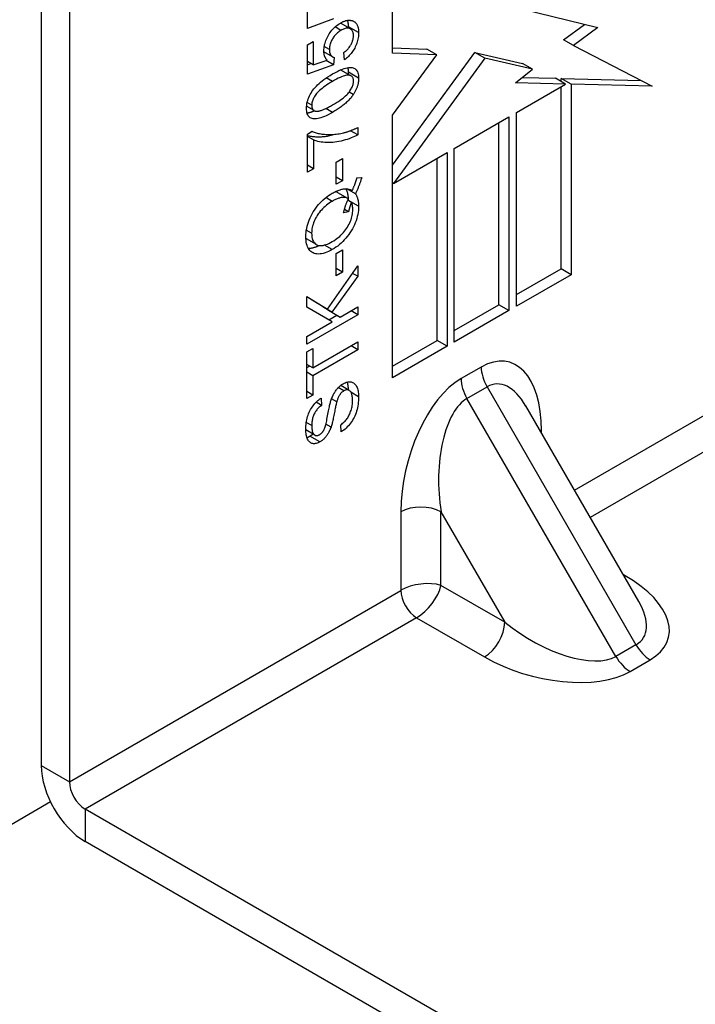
# Model space of a CAD drawing. Header units: inches. Extents: x 94.9 to 112.2, y 33.4 to 57.2.
# Tile 4 of 17: x 96.2 to 97.2, y 40.2 to 41.6. Entities that reach past the tile are written whole.
import ezdxf

# ---------------------------------------------------------------- set-up
doc = ezdxf.new("R2010")
doc.units = ezdxf.units.IN
doc.header["$MEASUREMENT"] = 0
doc.layers.add('Visible Edges(ANSI)', color=7, linetype='Continuous', lineweight=25)
doc.layers.add('Visible Tangent Edges(ANSI)', color=7, linetype='Continuous', lineweight=25)

msp = doc.modelspace()

# ---------------------------------------------------------------- linework, layer by layer
at = {"layer": 'Visible Edges(ANSI)'}
for p, q in [((96.2563, 42.0774), (96.2563, 40.5789)), ((96.2952, 42.0549), (96.2952, 40.5564)), ((96.743, 41.566), (96.743, 41.7481)), ((96.625, 41.6004), (96.625, 41.6409)), ((96.9237, 41.627), (97.0275, 41.6015)), ((96.6614, 41.6134), (96.625, 41.6004)), ((96.6848, 41.5996), (96.6708, 41.6076)), ((96.9801, 41.5847), (97.0089, 41.606)), ((97.0275, 41.6015), (96.994, 41.5767)), ((96.625, 41.5775), (96.6333, 41.5823)), ((96.625, 41.537), (96.625, 41.5775)), ((96.6333, 41.5823), (96.6333, 41.5498)), ((96.994, 41.5767), (96.9801, 41.5847)), ((96.66, 41.5609), (96.6479, 41.5679)), ((96.6482, 41.5651), (96.6485, 41.5675)), ((96.6763, 41.5568), (96.6755, 41.5669)), ((96.743, 41.5735), (96.7906, 41.5718)), ((96.743, 41.4107), (96.8571, 41.5671)), ((96.8046, 41.5637), (96.743, 41.566)), ((96.743, 41.4803), (96.8046, 41.5637)), ((96.8046, 41.5637), (96.7906, 41.5718)), ((96.871, 41.5591), (96.8571, 41.5671)), ((96.8571, 41.5671), (96.9232, 41.5518)), ((96.994, 41.5767), (97.1029, 41.5203)), ((96.6333, 41.5498), (96.625, 41.5546)), ((96.625, 41.55), (96.6299, 41.5518)), ((96.6614, 41.55), (96.625, 41.537)), ((96.6333, 41.5498), (96.6523, 41.5563)), ((96.6614, 41.55), (96.6512, 41.5559)), ((96.6624, 41.56), (96.6614, 41.55)), ((96.871, 41.5591), (96.7445, 41.3856)), ((96.9371, 41.5438), (96.871, 41.5591)), ((96.9371, 41.5438), (96.9232, 41.5518)), ((96.6854, 41.5347), (96.6715, 41.5427)), ((96.9134, 41.5248), (96.9371, 41.5438)), ((96.9827, 41.5231), (96.9134, 41.5248)), ((96.9148, 41.4839), (96.9827, 41.5231)), ((96.9228, 41.5322), (96.9688, 41.5312)), ((96.9827, 41.5231), (96.9688, 41.5312)), ((96.9766, 41.5266), (96.9766, 41.531)), ((96.9905, 41.5229), (96.9766, 41.531)), ((96.9766, 41.531), (97.0874, 41.5283)), ((97.1029, 41.5203), (96.9905, 41.5229)), ((96.9905, 41.5229), (96.9905, 41.259)), ((96.9766, 41.267), (96.9766, 41.5196)), ((96.6343, 41.4864), (96.624, 41.4924)), ((96.9148, 41.2153), (96.9148, 41.4839)), ((96.743, 41.1161), (96.743, 41.4803)), ((96.8286, 41.4341), (96.9042, 41.4778)), ((96.8903, 41.2172), (96.8903, 41.4698)), ((96.9042, 41.4778), (96.9042, 41.2092)), ((96.625, 41.4539), (96.6318, 41.4578)), ((96.6948, 41.4528), (96.6847, 41.4586)), ((96.6948, 41.4631), (96.6948, 41.4528)), ((96.625, 41.4011), (96.625, 41.4539)), ((96.6334, 41.4459), (96.625, 41.4507)), ((96.6334, 41.4459), (96.6334, 41.4059)), ((96.7445, 41.3856), (96.8187, 41.4284)), ((96.8187, 41.4284), (96.8187, 41.1598)), ((96.8286, 41.1655), (96.8286, 41.4341)), ((96.6649, 41.4151), (96.6736, 41.4202)), ((96.6649, 41.3843), (96.6649, 41.4151)), ((96.6736, 41.4202), (96.6736, 41.3893)), ((96.8048, 41.1678), (96.8048, 41.4204)), ((96.6334, 41.4059), (96.625, 41.4107)), ((96.6334, 41.4059), (96.625, 41.4011)), ((96.6736, 41.3893), (96.6649, 41.3943)), ((96.6736, 41.3893), (96.6649, 41.3843)), ((96.6938, 41.3933), (96.7003, 41.3938)), ((96.7445, 41.3856), (96.743, 41.3864)), ((96.6813, 41.3647), (96.6674, 41.3727)), ((96.6916, 41.3713), (96.6799, 41.378)), ((96.6872, 41.3756), (96.6862, 41.3762)), ((96.6861, 41.3592), (96.681, 41.3622)), ((96.6821, 41.3616), (96.6821, 41.3618)), ((96.6821, 41.3462), (96.6753, 41.3449)), ((96.6821, 41.3462), (96.6764, 41.3495)), ((96.6377, 41.3007), (96.6238, 41.3088)), ((96.6649, 41.2884), (96.6736, 41.2935)), ((96.6736, 41.2935), (96.6736, 41.2626)), ((96.6649, 41.2576), (96.6649, 41.2884)), ((96.6528, 41.2111), (96.6948, 41.2711)), ((96.6736, 41.2626), (96.6649, 41.2676)), ((96.6948, 41.2711), (96.6948, 41.2568)), ((96.9148, 41.2314), (96.9766, 41.267)), ((96.9905, 41.259), (96.9766, 41.267)), ((96.6948, 41.2568), (96.6591, 41.2071)), ((96.6736, 41.2626), (96.6649, 41.2576)), ((96.6948, 41.2568), (96.6877, 41.2609)), ((96.9905, 41.259), (96.9148, 41.2153)), ((96.6241, 41.2141), (96.6241, 41.2287)), ((96.6241, 41.2287), (96.6528, 41.2111)), ((96.6389, 41.2191), (96.6241, 41.2282)), ((96.6592, 41.1938), (96.6241, 41.2141)), ((96.6528, 41.2111), (96.6389, 41.2191)), ((96.6452, 41.2152), (96.6453, 41.2154)), ((96.6564, 41.2082), (96.6452, 41.2152)), ((96.6591, 41.2071), (96.6452, 41.2152)), ((96.6703, 41.2002), (96.6948, 41.2144)), ((96.6948, 41.2035), (96.6855, 41.209)), ((96.6948, 41.2144), (96.6948, 41.2035)), ((96.8286, 41.1816), (96.8903, 41.2172)), ((96.9042, 41.2092), (96.8286, 41.1655)), ((96.9042, 41.2092), (96.8903, 41.2172)), ((96.6948, 41.2035), (96.6241, 41.1627)), ((96.6546, 41.1964), (96.6658, 41.2028)), ((96.6703, 41.2002), (96.6564, 41.2082)), ((96.6591, 41.2071), (96.6703, 41.2002)), ((96.6241, 41.1735), (96.6592, 41.1938)), ((96.6241, 41.1627), (96.6241, 41.1735)), ((96.743, 41.1322), (96.8048, 41.1678)), ((96.8187, 41.1598), (96.8048, 41.1678)), ((96.6241, 41.1521), (96.6325, 41.1569)), ((96.6325, 41.1299), (96.6948, 41.1659)), ((96.6325, 41.1569), (96.6325, 41.1299)), ((96.6948, 41.1551), (96.6325, 41.1191)), ((96.6948, 41.1551), (96.6855, 41.1605)), ((96.6948, 41.1659), (96.6948, 41.1551)), ((96.8187, 41.1598), (96.743, 41.1161)), ((96.6241, 41.0874), (96.6241, 41.1521)), ((96.6325, 41.1299), (96.6241, 41.1347)), ((96.6241, 41.1303), (96.6279, 41.1325)), ((96.6325, 41.1191), (96.6241, 41.1239)), ((96.6325, 41.1191), (96.6325, 41.0922)), ((96.683, 41.0987), (96.6712, 41.1055)), ((96.6325, 41.0922), (96.6241, 41.097)), ((96.6325, 41.0922), (96.6241, 41.0874)), ((96.644, 41.0878), (96.6447, 41.0778)), ((96.6657, 41.0827), (96.6585, 41.0868)), ((96.6447, 41.0778), (96.6371, 41.0822)), ((97.0843, 40.806), (96.9278, 41.0771)), ((96.6721, 41.0414), (96.6713, 41.0511)), ((96.6352, 41.0368), (96.6229, 41.0439)), ((96.2691, 40.5283), (95.7933, 40.2536)), ((97.6537, 39.7468), (96.3171, 40.5185)), ((97.6537, 39.7019), (96.3171, 40.4735))]:
    msp.add_line(p, q, dxfattribs=at)
at = {"layer": 'Visible Edges(ANSI)', "flags": 128}
for points in [[(96.6479, 41.5692), (96.6479, 41.571), (96.6481, 41.5728), (96.6483, 41.5746), (96.6486, 41.5764), (96.649, 41.5782), (96.6495, 41.58), (96.6501, 41.5818), (96.6507, 41.5836), (96.6515, 41.5854), (96.6524, 41.5873), (96.6533, 41.5891), (96.6543, 41.5909), (96.6554, 41.5927), (96.6566, 41.5945), (96.6577, 41.5961), (96.659, 41.5977), (96.6603, 41.5992), (96.6616, 41.6007), (96.663, 41.602), (96.6645, 41.6033), (96.666, 41.6046), (96.6675, 41.6057), (96.6691, 41.6068), (96.6708, 41.6078)], [(96.6707, 41.6077), (96.6707, 41.6077), (96.6707, 41.6077), (96.6707, 41.6077), (96.6707, 41.6077), (96.6707, 41.6077), (96.6707, 41.6077), (96.6707, 41.6077), (96.6707, 41.6077), (96.6707, 41.6077), (96.6707, 41.6077), (96.6707, 41.6077), (96.6707, 41.6077), (96.6708, 41.6077), (96.6708, 41.6077), (96.6708, 41.6077), (96.6708, 41.6077), (96.6708, 41.6077), (96.6708, 41.6077), (96.6708, 41.6077), (96.6708, 41.6076), (96.6708, 41.6076), (96.6708, 41.6076), (96.6708, 41.6076), (96.6708, 41.6076)], [(96.6708, 41.6078), (96.6716, 41.6083), (96.6724, 41.6087), (96.6732, 41.6091), (96.6739, 41.6094), (96.6747, 41.6098), (96.6755, 41.6101), (96.6762, 41.6104), (96.6769, 41.6106), (96.6777, 41.6109), (96.6784, 41.6111), (96.6791, 41.6112), (96.6798, 41.6114), (96.6805, 41.6115), (96.6812, 41.6116), (96.6818, 41.6116), (96.6825, 41.6117), (96.6831, 41.6117), (96.6838, 41.6117), (96.6844, 41.6116), (96.685, 41.6115), (96.6857, 41.6114), (96.6863, 41.6113), (96.6869, 41.6111), (96.6875, 41.6109)], [(96.6821, 41.6025), (96.6821, 41.603), (96.6821, 41.6034), (96.6821, 41.6038), (96.6821, 41.6043), (96.682, 41.6047), (96.682, 41.6051), (96.682, 41.6055), (96.682, 41.6059), (96.6819, 41.6063), (96.6819, 41.6067), (96.6818, 41.6071), (96.6818, 41.6074), (96.6817, 41.6078), (96.6817, 41.6082), (96.6816, 41.6085), (96.6815, 41.6089), (96.6814, 41.6092), (96.6814, 41.6096), (96.6813, 41.6099), (96.6812, 41.6103), (96.6811, 41.6106), (96.681, 41.6109), (96.6809, 41.6112), (96.6808, 41.6115)], [(96.6875, 41.6109), (96.6882, 41.6107), (96.6888, 41.6104), (96.6895, 41.6101), (96.6901, 41.6097), (96.6907, 41.6093), (96.6912, 41.6088), (96.6917, 41.6084), (96.6922, 41.6078), (96.6927, 41.6073), (96.6931, 41.6067), (96.6935, 41.6061), (96.6939, 41.6054), (96.6942, 41.6047), (96.6945, 41.6039), (96.6948, 41.6032), (96.6951, 41.6023), (96.6953, 41.6015), (96.6955, 41.6006), (96.6957, 41.5997), (96.6958, 41.5987), (96.6959, 41.5977), (96.696, 41.5967), (96.696, 41.5956), (96.696, 41.5945)], [(96.6716, 41.5976), (96.6704, 41.5969), (96.6692, 41.5961), (96.6681, 41.5953), (96.667, 41.5944), (96.666, 41.5935), (96.665, 41.5926), (96.664, 41.5916), (96.6631, 41.5906), (96.6622, 41.5895), (96.6614, 41.5884), (96.6606, 41.5872), (96.6599, 41.5861), (96.6592, 41.5848), (96.6585, 41.5836), (96.658, 41.5824), (96.6575, 41.5811), (96.657, 41.5799), (96.6566, 41.5786), (96.6563, 41.5774), (96.656, 41.5761), (96.6558, 41.5748), (96.6557, 41.5735), (96.6556, 41.5722), (96.6556, 41.5709)], [(96.6889, 41.5903), (96.6889, 41.5915), (96.6888, 41.5926), (96.6886, 41.5937), (96.6884, 41.5946), (96.6881, 41.5956), (96.6877, 41.5964), (96.6873, 41.5971), (96.6868, 41.5978), (96.6862, 41.5985), (96.6856, 41.599), (96.6849, 41.5995), (96.6842, 41.5999), (96.6834, 41.6002), (96.6825, 41.6005), (96.6816, 41.6006), (96.6807, 41.6006), (96.6797, 41.6006), (96.6787, 41.6005), (96.6776, 41.6002), (96.6765, 41.5999), (96.6753, 41.5995), (96.6741, 41.5989), (96.6729, 41.5983), (96.6716, 41.5976)], [(96.696, 41.5945), (96.696, 41.5926), (96.6959, 41.5908), (96.6957, 41.589), (96.6954, 41.5872), (96.6951, 41.5854), (96.6947, 41.5836), (96.6942, 41.5818), (96.6936, 41.5801), (96.693, 41.5783), (96.6923, 41.5766), (96.6915, 41.5749), (96.6906, 41.5732), (96.6897, 41.5715), (96.6887, 41.5699), (96.6877, 41.5683), (96.6866, 41.5668), (96.6855, 41.5654), (96.6844, 41.564), (96.6831, 41.5627), (96.6819, 41.5614), (96.6806, 41.5602), (96.6792, 41.559), (96.6778, 41.5579), (96.6763, 41.5568)], [(96.6821, 41.6011), (96.6821, 41.6012), (96.6821, 41.6013), (96.6821, 41.6013), (96.6821, 41.6014), (96.6821, 41.6014), (96.6821, 41.6015), (96.6821, 41.6015), (96.6821, 41.6016), (96.6821, 41.6017), (96.6821, 41.6017), (96.6821, 41.6018), (96.6821, 41.6018), (96.6821, 41.6019), (96.6821, 41.6019), (96.6821, 41.602), (96.6821, 41.6021), (96.6821, 41.6021), (96.6821, 41.6022), (96.6821, 41.6022), (96.6821, 41.6023), (96.6821, 41.6024), (96.6821, 41.6024), (96.6821, 41.6025), (96.6821, 41.6025)], [(96.6755, 41.5669), (96.6766, 41.5678), (96.6777, 41.5686), (96.6787, 41.5695), (96.6796, 41.5704), (96.6805, 41.5713), (96.6814, 41.5722), (96.6822, 41.5732), (96.683, 41.5741), (96.6837, 41.5751), (96.6844, 41.5761), (96.685, 41.5771), (96.6856, 41.5781), (96.6861, 41.5791), (96.6866, 41.5802), (96.687, 41.5812), (96.6874, 41.5822), (96.6878, 41.5832), (96.6881, 41.5843), (96.6883, 41.5853), (96.6885, 41.5863), (96.6887, 41.5873), (96.6888, 41.5883), (96.6889, 41.5893), (96.6889, 41.5903)], [(96.6523, 41.5563), (96.652, 41.5567), (96.6516, 41.5571), (96.6513, 41.5576), (96.651, 41.558), (96.6507, 41.5584), (96.6504, 41.5589), (96.6501, 41.5594), (96.6499, 41.5599), (96.6496, 41.5604), (96.6494, 41.5609), (96.6492, 41.5614), (96.649, 41.5619), (96.6488, 41.5625), (96.6487, 41.563), (96.6485, 41.5636), (96.6484, 41.5642), (96.6483, 41.5648), (96.6482, 41.5654), (96.6481, 41.566), (96.648, 41.5666), (96.648, 41.5672), (96.6479, 41.5679), (96.6479, 41.5685), (96.6479, 41.5692)], [(96.6556, 41.5709), (96.6556, 41.5701), (96.6556, 41.5694), (96.6557, 41.5686), (96.6558, 41.5679), (96.6559, 41.5672), (96.656, 41.5666), (96.6562, 41.566), (96.6564, 41.5654), (96.6566, 41.5648), (96.6569, 41.5643), (96.6572, 41.5638), (96.6575, 41.5633), (96.6578, 41.5628), (96.6581, 41.5624), (96.6585, 41.562), (96.6589, 41.5617), (96.6593, 41.5614), (96.6597, 41.5611), (96.6601, 41.5608), (96.6605, 41.5606), (96.661, 41.5604), (96.6615, 41.5603), (96.6619, 41.5601), (96.6624, 41.56)], [(96.6239, 41.4898), (96.6239, 41.492), (96.6241, 41.4941), (96.6244, 41.4963), (96.6249, 41.4984), (96.6255, 41.5005), (96.6262, 41.5026), (96.627, 41.5047), (96.6279, 41.5068), (96.6289, 41.5088), (96.6301, 41.5107), (96.6314, 41.5127), (96.6328, 41.5146), (96.6342, 41.5165), (96.6358, 41.5184), (96.6375, 41.5202), (96.6393, 41.5221), (96.6412, 41.5239), (96.6433, 41.5257), (96.6454, 41.5275), (96.6479, 41.5294), (96.6505, 41.5313), (96.6534, 41.5332), (96.6566, 41.5352), (96.66, 41.5372)], [(96.66, 41.5372), (96.663, 41.5389), (96.6659, 41.5404), (96.6686, 41.5418), (96.6712, 41.543), (96.6737, 41.544), (96.6759, 41.5448), (96.6781, 41.5454), (96.6801, 41.5459), (96.6819, 41.5461), (96.6837, 41.5463), (96.6853, 41.5463), (96.6869, 41.5461), (96.6883, 41.5457), (96.6896, 41.5453), (96.6908, 41.5446), (96.6919, 41.5438), (96.6928, 41.5429), (96.6937, 41.5417), (96.6944, 41.5405), (96.695, 41.539), (96.6954, 41.5374), (96.6958, 41.5356), (96.696, 41.5336), (96.696, 41.5314)], [(96.6715, 41.5427), (96.6715, 41.5427), (96.6715, 41.5427), (96.6715, 41.5427), (96.6714, 41.5427), (96.6714, 41.5428), (96.6714, 41.5428), (96.6714, 41.5428), (96.6714, 41.5428), (96.6714, 41.5428), (96.6713, 41.5428), (96.6713, 41.5428), (96.6713, 41.5428), (96.6713, 41.5428), (96.6713, 41.5428), (96.6713, 41.5428), (96.6713, 41.5428), (96.6712, 41.5429), (96.6712, 41.5429), (96.6712, 41.5429), (96.6712, 41.5429), (96.6712, 41.5429), (96.6712, 41.5429), (96.6711, 41.5429), (96.6711, 41.5429)], [(96.6821, 41.5395), (96.6821, 41.5398), (96.6821, 41.5401), (96.6821, 41.5404), (96.6821, 41.5407), (96.6821, 41.541), (96.6821, 41.5413), (96.682, 41.5416), (96.682, 41.5419), (96.682, 41.5422), (96.682, 41.5425), (96.6819, 41.5427), (96.6819, 41.543), (96.6819, 41.5433), (96.6819, 41.5436), (96.6818, 41.5438), (96.6818, 41.5441), (96.6817, 41.5443), (96.6817, 41.5446), (96.6816, 41.5449), (96.6816, 41.5451), (96.6815, 41.5454), (96.6815, 41.5456), (96.6814, 41.5458), (96.6814, 41.5461)], [(96.682, 41.5367), (96.682, 41.5368), (96.682, 41.5369), (96.682, 41.537), (96.682, 41.5371), (96.682, 41.5372), (96.682, 41.5374), (96.6821, 41.5375), (96.6821, 41.5376), (96.6821, 41.5377), (96.6821, 41.5378), (96.6821, 41.5379), (96.6821, 41.5381), (96.6821, 41.5382), (96.6821, 41.5383), (96.6821, 41.5384), (96.6821, 41.5385), (96.6821, 41.5387), (96.6821, 41.5388), (96.6821, 41.5389), (96.6821, 41.539), (96.6821, 41.5391), (96.6821, 41.5392), (96.6821, 41.5394), (96.6821, 41.5395)], [(96.66, 41.5269), (96.6571, 41.5252), (96.6545, 41.5236), (96.652, 41.522), (96.6496, 41.5204), (96.6475, 41.5188), (96.6454, 41.5173), (96.6436, 41.5158), (96.6419, 41.5143), (96.6404, 41.5129), (96.639, 41.5115), (96.6378, 41.5101), (96.6368, 41.5088), (96.6359, 41.5074), (96.635, 41.5061), (96.6343, 41.5048), (96.6336, 41.5036), (96.633, 41.5023), (96.6325, 41.501), (96.632, 41.4998), (96.6317, 41.4986), (96.6314, 41.4973), (96.6312, 41.4961), (96.6311, 41.495), (96.631, 41.4938)], [(96.6889, 41.5273), (96.6889, 41.5284), (96.6888, 41.5295), (96.6886, 41.5304), (96.6883, 41.5313), (96.6879, 41.5321), (96.6875, 41.5328), (96.6869, 41.5335), (96.6863, 41.534), (96.6857, 41.5345), (96.6849, 41.5349), (96.6841, 41.5353), (96.6831, 41.5356), (96.6821, 41.5357), (96.6809, 41.5357), (96.6795, 41.5355), (96.678, 41.5352), (96.6763, 41.5347), (96.6745, 41.5341), (96.6725, 41.5333), (96.6703, 41.5323), (96.6679, 41.5312), (96.6654, 41.5299), (96.6628, 41.5285), (96.66, 41.5269)], [(96.66, 41.4943), (96.6628, 41.496), (96.6655, 41.4976), (96.668, 41.4992), (96.6703, 41.5008), (96.6725, 41.5024), (96.6745, 41.5039), (96.6764, 41.5054), (96.678, 41.5068), (96.6796, 41.5083), (96.6809, 41.5097), (96.6821, 41.5111), (96.6832, 41.5124), (96.6841, 41.5137), (96.6849, 41.5151), (96.6857, 41.5164), (96.6864, 41.5176), (96.687, 41.5189), (96.6875, 41.5202), (96.6879, 41.5214), (96.6883, 41.5226), (96.6886, 41.5238), (96.6888, 41.525), (96.6889, 41.5262), (96.6889, 41.5273)], [(96.696, 41.5314), (96.696, 41.5305), (96.696, 41.5295), (96.6959, 41.5285), (96.6958, 41.5275), (96.6957, 41.5266), (96.6956, 41.5256), (96.6954, 41.5246), (96.6952, 41.5237), (96.695, 41.5227), (96.6948, 41.5217), (96.6945, 41.5208), (96.6942, 41.5198), (96.6939, 41.5189), (96.6935, 41.518), (96.6932, 41.517), (96.6928, 41.5161), (96.6924, 41.5151), (96.6919, 41.5142), (96.6915, 41.5133), (96.691, 41.5124), (96.6905, 41.5114), (96.6899, 41.5105), (96.6893, 41.5096), (96.6887, 41.5087)], [(96.6887, 41.5087), (96.688, 41.5076), (96.6872, 41.5065), (96.6864, 41.5054), (96.6855, 41.5043), (96.6846, 41.5033), (96.6836, 41.5022), (96.6826, 41.5011), (96.6816, 41.5001), (96.6805, 41.499), (96.6794, 41.498), (96.6783, 41.4969), (96.6771, 41.4959), (96.6759, 41.4949), (96.6746, 41.4939), (96.6733, 41.4929), (96.672, 41.4918), (96.6706, 41.4908), (96.6692, 41.4898), (96.6678, 41.4889), (96.6663, 41.4879), (96.6648, 41.4869), (96.6632, 41.4859), (96.6616, 41.485), (96.66, 41.484)], [(96.66, 41.484), (96.6569, 41.4823), (96.654, 41.4807), (96.6512, 41.4794), (96.6486, 41.4782), (96.6462, 41.4772), (96.6439, 41.4764), (96.6417, 41.4758), (96.6398, 41.4753), (96.6379, 41.475), (96.6362, 41.4749), (96.6345, 41.4749), (96.633, 41.4751), (96.6316, 41.4754), (96.6303, 41.4759), (96.6291, 41.4766), (96.628, 41.4774), (96.627, 41.4783), (96.6262, 41.4794), (96.6255, 41.4807), (96.6249, 41.4822), (96.6244, 41.4838), (96.6241, 41.4856), (96.6239, 41.4876), (96.6239, 41.4898)], [(96.6246, 41.4831), (96.625, 41.4832), (96.6253, 41.4833), (96.6257, 41.4833), (96.6261, 41.4834), (96.6264, 41.4835), (96.6268, 41.4836), (96.6272, 41.4836), (96.6276, 41.4837), (96.628, 41.4838), (96.6284, 41.484), (96.6288, 41.4841), (96.6292, 41.4842), (96.6296, 41.4843), (96.6301, 41.4845), (96.6305, 41.4846), (96.6309, 41.4848), (96.6314, 41.4849), (96.6318, 41.4851), (96.6323, 41.4852), (96.6328, 41.4854), (96.6332, 41.4856), (96.6337, 41.4858), (96.6342, 41.486), (96.6347, 41.4862)], [(96.631, 41.4938), (96.631, 41.4932), (96.6311, 41.4927), (96.6311, 41.4922), (96.6312, 41.4917), (96.6312, 41.4912), (96.6313, 41.4907), (96.6315, 41.4903), (96.6316, 41.4898), (96.6317, 41.4894), (96.6319, 41.489), (96.6321, 41.4887), (96.6323, 41.4883), (96.6325, 41.488), (96.6328, 41.4877), (96.633, 41.4874), (96.6333, 41.4871), (96.6336, 41.4869), (96.6339, 41.4867), (96.6342, 41.4864), (96.6345, 41.4863), (96.6349, 41.4861), (96.6353, 41.4859), (96.6357, 41.4858), (96.6361, 41.4857)], [(96.6361, 41.4857), (96.6367, 41.4856), (96.6372, 41.4855), (96.6379, 41.4855), (96.6386, 41.4855), (96.6393, 41.4856), (96.64, 41.4857), (96.6408, 41.4858), (96.6416, 41.486), (96.6425, 41.4862), (96.6434, 41.4865), (96.6443, 41.4868), (96.6453, 41.4871), (96.6463, 41.4875), (96.6474, 41.4879), (96.6485, 41.4884), (96.6496, 41.4889), (96.6507, 41.4894), (96.6519, 41.49), (96.6532, 41.4906), (96.6545, 41.4913), (96.6558, 41.492), (96.6571, 41.4927), (96.6585, 41.4935), (96.66, 41.4943)], [(96.6318, 41.4578), (96.633, 41.4572), (96.6343, 41.4567), (96.6357, 41.4562), (96.6371, 41.4557), (96.6386, 41.4553), (96.6402, 41.4549), (96.6418, 41.4546), (96.6435, 41.4543), (96.6453, 41.454), (96.6471, 41.4538), (96.649, 41.4536), (96.6509, 41.4534), (96.6529, 41.4533), (96.6549, 41.4533), (96.6569, 41.4533), (96.6589, 41.4533), (96.661, 41.4535), (96.663, 41.4536), (96.665, 41.4538), (96.6671, 41.4541), (96.6691, 41.4544), (96.6712, 41.4548), (96.6733, 41.4553), (96.6754, 41.4557)], [(96.6754, 41.4557), (96.6761, 41.4559), (96.6769, 41.4561), (96.6776, 41.4563), (96.6784, 41.4565), (96.6792, 41.4567), (96.6799, 41.457), (96.6807, 41.4572), (96.6815, 41.4575), (96.6823, 41.4578), (96.6831, 41.458), (96.6839, 41.4583), (96.6847, 41.4586), (96.6855, 41.4589), (96.6863, 41.4593), (96.6872, 41.4596), (96.688, 41.4599), (96.6888, 41.4603), (96.6897, 41.4607), (96.6905, 41.461), (96.6914, 41.4614), (96.6922, 41.4618), (96.6931, 41.4623), (96.694, 41.4627), (96.6948, 41.4631)], [(96.625, 41.452), (96.6263, 41.4517), (96.6277, 41.4514), (96.629, 41.4511), (96.6304, 41.4509), (96.6319, 41.4507), (96.6334, 41.4505), (96.6349, 41.4504), (96.6364, 41.4503), (96.638, 41.4502), (96.6396, 41.4502), (96.6413, 41.4501), (96.6429, 41.4502), (96.6445, 41.4503), (96.6462, 41.4504), (96.6478, 41.4505), (96.6495, 41.4507), (96.6512, 41.451), (96.6528, 41.4512), (96.6545, 41.4515), (96.6562, 41.4519), (96.6579, 41.4523), (96.6597, 41.4527), (96.6614, 41.4532), (96.6631, 41.4536)], [(96.6948, 41.4528), (96.6927, 41.4516), (96.6904, 41.4506), (96.6881, 41.4495), (96.6856, 41.4485), (96.6831, 41.4475), (96.6804, 41.4466), (96.6776, 41.4458), (96.6747, 41.4449), (96.6717, 41.4442), (96.6688, 41.4436), (96.6659, 41.443), (96.6631, 41.4426), (96.6603, 41.4424), (96.6574, 41.4422), (96.6547, 41.4421), (96.6519, 41.4422), (96.6492, 41.4423), (96.6466, 41.4425), (96.6442, 41.4429), (96.6418, 41.4433), (96.6395, 41.4438), (96.6374, 41.4444), (96.6353, 41.4451), (96.6334, 41.4459)], [(96.6872, 41.3756), (96.6876, 41.3764), (96.688, 41.3773), (96.6883, 41.3781), (96.6887, 41.3789), (96.689, 41.3797), (96.6893, 41.3805), (96.6896, 41.3813), (96.69, 41.382), (96.6903, 41.3828), (96.6906, 41.3836), (96.6908, 41.3843), (96.6911, 41.3851), (96.6914, 41.3858), (96.6917, 41.3865), (96.6919, 41.3872), (96.6922, 41.3879), (96.6924, 41.3886), (96.6926, 41.3893), (96.6928, 41.39), (96.693, 41.3907), (96.6933, 41.3913), (96.6934, 41.392), (96.6936, 41.3926), (96.6938, 41.3933)], [(96.7003, 41.3938), (96.7001, 41.393), (96.6999, 41.3921), (96.6996, 41.3912), (96.6993, 41.3903), (96.6991, 41.3895), (96.6988, 41.3886), (96.6985, 41.3876), (96.6981, 41.3867), (96.6978, 41.3858), (96.6975, 41.3849), (96.6971, 41.384), (96.6968, 41.383), (96.6964, 41.3821), (96.696, 41.3811), (96.6956, 41.3802), (96.6952, 41.3792), (96.6948, 41.3782), (96.6944, 41.3773), (96.694, 41.3763), (96.6935, 41.3753), (96.6931, 41.3743), (96.6926, 41.3733), (96.6921, 41.3723), (96.6916, 41.3713)], [(96.6594, 41.3718), (96.6609, 41.3727), (96.6623, 41.3734), (96.6637, 41.3741), (96.6651, 41.3748), (96.6664, 41.3753), (96.6677, 41.3759), (96.669, 41.3763), (96.6703, 41.3768), (96.6715, 41.3771), (96.6727, 41.3774), (96.6739, 41.3777), (96.6751, 41.3779), (96.6763, 41.378), (96.6774, 41.3781), (96.6785, 41.3781), (96.6796, 41.378), (96.6806, 41.3779), (96.6816, 41.3778), (96.6826, 41.3776), (96.6836, 41.3773), (96.6845, 41.3769), (96.6855, 41.3765), (96.6864, 41.3761), (96.6872, 41.3756)], [(96.6674, 41.3727), (96.6672, 41.3728), (96.6671, 41.3729), (96.6669, 41.373), (96.6668, 41.373), (96.6666, 41.3731), (96.6665, 41.3732), (96.6663, 41.3732), (96.6662, 41.3733), (96.666, 41.3734), (96.6659, 41.3734), (96.6657, 41.3735), (96.6655, 41.3736), (96.6654, 41.3736), (96.6652, 41.3737), (96.6651, 41.3737), (96.6649, 41.3738), (96.6647, 41.3738), (96.6646, 41.3738), (96.6644, 41.3739), (96.6642, 41.3739), (96.6641, 41.374), (96.6639, 41.374), (96.6637, 41.374), (96.6635, 41.374)], [(96.6821, 41.3618), (96.6821, 41.3626), (96.6821, 41.3634), (96.682, 41.3642), (96.682, 41.365), (96.6819, 41.3658), (96.6819, 41.3666), (96.6818, 41.3673), (96.6817, 41.368), (96.6816, 41.3688), (96.6815, 41.3695), (96.6813, 41.3702), (96.6812, 41.3709), (96.681, 41.3715), (96.6809, 41.3722), (96.6807, 41.3728), (96.6805, 41.3735), (96.6803, 41.3741), (96.6801, 41.3747), (96.6798, 41.3753), (96.6796, 41.3759), (96.6793, 41.3764), (96.679, 41.377), (96.6787, 41.3775), (96.6785, 41.3781)], [(96.6229, 41.3117), (96.623, 41.3146), (96.6232, 41.3174), (96.6235, 41.3203), (96.6241, 41.3232), (96.6247, 41.3261), (96.6255, 41.329), (96.6265, 41.3319), (96.6276, 41.3348), (96.6288, 41.3377), (96.6301, 41.3406), (96.6316, 41.3434), (96.6331, 41.3461), (96.6348, 41.3487), (96.6366, 41.3513), (96.6385, 41.3538), (96.6406, 41.3562), (96.6427, 41.3585), (96.6449, 41.3608), (96.6471, 41.3629), (96.6495, 41.3649), (96.6519, 41.3668), (96.6543, 41.3686), (96.6568, 41.3703), (96.6594, 41.3718)], [(96.6594, 41.3607), (96.6573, 41.3594), (96.6553, 41.3581), (96.6533, 41.3567), (96.6514, 41.3552), (96.6495, 41.3537), (96.6477, 41.3521), (96.646, 41.3504), (96.6444, 41.3487), (96.6428, 41.3469), (96.6414, 41.345), (96.64, 41.3432), (96.6387, 41.3412), (96.6375, 41.3393), (96.6364, 41.3372), (96.6354, 41.3352), (96.6345, 41.3331), (96.6336, 41.3309), (96.6329, 41.3288), (96.6323, 41.3267), (96.6318, 41.3246), (96.6314, 41.3226), (96.6311, 41.3205), (96.631, 41.3185), (96.6309, 41.3164)], [(96.682, 41.3642), (96.6814, 41.3646), (96.6807, 41.365), (96.68, 41.3653), (96.6793, 41.3656), (96.6786, 41.3658), (96.6778, 41.366), (96.677, 41.3661), (96.6762, 41.3661), (96.6753, 41.3662), (96.6745, 41.3661), (96.6735, 41.3661), (96.6726, 41.3659), (96.6717, 41.3658), (96.6707, 41.3656), (96.6697, 41.3653), (96.6686, 41.365), (96.6676, 41.3646), (96.6665, 41.3642), (96.6654, 41.3637), (96.6642, 41.3632), (96.6631, 41.3627), (96.6619, 41.3621), (96.6607, 41.3614), (96.6594, 41.3607)], [(96.6753, 41.3449), (96.6755, 41.3458), (96.6757, 41.3467), (96.6759, 41.3475), (96.6761, 41.3484), (96.6763, 41.3493), (96.6765, 41.3501), (96.6768, 41.3509), (96.677, 41.3518), (96.6773, 41.3526), (96.6775, 41.3534), (96.6778, 41.3542), (96.6781, 41.3551), (96.6784, 41.3559), (96.6787, 41.3567), (96.679, 41.3574), (96.6793, 41.3582), (96.6796, 41.359), (96.6799, 41.3598), (96.6802, 41.3605), (96.6806, 41.3613), (96.6809, 41.362), (96.6813, 41.3628), (96.6816, 41.3635), (96.682, 41.3642)], [(96.6861, 41.3592), (96.6859, 41.3587), (96.6856, 41.3581), (96.6854, 41.3576), (96.6852, 41.357), (96.685, 41.3565), (96.6848, 41.3559), (96.6846, 41.3553), (96.6844, 41.3548), (96.6842, 41.3542), (96.684, 41.3537), (96.6838, 41.3532), (96.6837, 41.3526), (96.6835, 41.3521), (96.6833, 41.3515), (96.6832, 41.351), (96.683, 41.3505), (96.6829, 41.3499), (96.6828, 41.3494), (96.6826, 41.3488), (96.6825, 41.3483), (96.6824, 41.3478), (96.6823, 41.3473), (96.6822, 41.3467), (96.6821, 41.3462)], [(96.688, 41.3494), (96.688, 41.3499), (96.688, 41.3503), (96.688, 41.3508), (96.6879, 41.3513), (96.6879, 41.3517), (96.6879, 41.3522), (96.6878, 41.3526), (96.6878, 41.3531), (96.6877, 41.3535), (96.6877, 41.3539), (96.6876, 41.3543), (96.6875, 41.3547), (96.6874, 41.3552), (96.6874, 41.3556), (96.6873, 41.3559), (96.6872, 41.3563), (96.687, 41.3567), (96.6869, 41.3571), (96.6868, 41.3575), (96.6867, 41.3578), (96.6866, 41.3582), (96.6864, 41.3586), (96.6863, 41.3589), (96.6861, 41.3592)], [(96.6916, 41.3713), (96.692, 41.3707), (96.6923, 41.3701), (96.6926, 41.3696), (96.693, 41.369), (96.6933, 41.3683), (96.6935, 41.3677), (96.6938, 41.3671), (96.6941, 41.3664), (96.6943, 41.3657), (96.6945, 41.365), (96.6947, 41.3643), (96.6949, 41.3636), (96.6951, 41.3629), (96.6953, 41.3621), (96.6954, 41.3614), (96.6955, 41.3606), (96.6956, 41.3598), (96.6957, 41.359), (96.6958, 41.3581), (96.6959, 41.3573), (96.696, 41.3564), (96.696, 41.3556), (96.696, 41.3547), (96.696, 41.3538)], [(96.6594, 41.3049), (96.6617, 41.3062), (96.6639, 41.3077), (96.6659, 41.3091), (96.6679, 41.3107), (96.6698, 41.3122), (96.6716, 41.3139), (96.6733, 41.3156), (96.675, 41.3174), (96.6765, 41.3192), (96.678, 41.3211), (96.6793, 41.323), (96.6806, 41.325), (96.6818, 41.327), (96.6829, 41.329), (96.6838, 41.3311), (96.6847, 41.3331), (96.6855, 41.3351), (96.6861, 41.3372), (96.6867, 41.3392), (96.6872, 41.3412), (96.6875, 41.3433), (96.6878, 41.3453), (96.6879, 41.3473), (96.688, 41.3494)], [(96.696, 41.3538), (96.696, 41.351), (96.6957, 41.3482), (96.6954, 41.3454), (96.6949, 41.3425), (96.6942, 41.3397), (96.6934, 41.3368), (96.6925, 41.3339), (96.6914, 41.331), (96.6902, 41.3281), (96.6888, 41.3253), (96.6874, 41.3225), (96.6858, 41.3198), (96.6841, 41.3171), (96.6823, 41.3146), (96.6804, 41.312), (96.6784, 41.3096), (96.6762, 41.3072), (96.6741, 41.3049), (96.6718, 41.3028), (96.6695, 41.3008), (96.6671, 41.2988), (96.6646, 41.297), (96.6621, 41.2954), (96.6595, 41.2938)], [(96.6595, 41.2938), (96.6569, 41.2924), (96.6544, 41.2911), (96.6519, 41.2901), (96.6495, 41.2892), (96.6471, 41.2886), (96.6448, 41.2881), (96.6426, 41.2878), (96.6404, 41.2877), (96.6383, 41.2878), (96.6364, 41.2881), (96.6346, 41.2886), (96.6329, 41.2893), (96.6313, 41.2902), (96.6299, 41.2913), (96.6285, 41.2926), (96.6274, 41.2941), (96.6263, 41.2958), (96.6254, 41.2976), (96.6246, 41.2996), (96.624, 41.3017), (96.6235, 41.304), (96.6232, 41.3064), (96.623, 41.309), (96.6229, 41.3117)], [(96.6229, 41.3093), (96.623, 41.3093), (96.623, 41.3093), (96.623, 41.3092), (96.6231, 41.3092), (96.6231, 41.3092), (96.6232, 41.3092), (96.6232, 41.3091), (96.6232, 41.3091), (96.6233, 41.3091), (96.6233, 41.3091), (96.6233, 41.3091), (96.6234, 41.309), (96.6234, 41.309), (96.6234, 41.309), (96.6235, 41.309), (96.6235, 41.3089), (96.6236, 41.3089), (96.6236, 41.3089), (96.6236, 41.3089), (96.6237, 41.3089), (96.6237, 41.3088), (96.6237, 41.3088), (96.6238, 41.3088), (96.6238, 41.3088)], [(96.6309, 41.3164), (96.631, 41.3145), (96.6311, 41.3126), (96.6314, 41.3109), (96.6317, 41.3093), (96.6322, 41.3078), (96.6327, 41.3064), (96.6334, 41.3052), (96.6341, 41.304), (96.635, 41.303), (96.6359, 41.302), (96.6369, 41.3012), (96.6381, 41.3005), (96.6393, 41.3), (96.6407, 41.2996), (96.6421, 41.2994), (96.6436, 41.2993), (96.6453, 41.2994), (96.647, 41.2997), (96.6488, 41.3002), (96.6508, 41.3008), (96.6528, 41.3015), (96.6549, 41.3025), (96.6571, 41.3036), (96.6594, 41.3049)], [(96.6263, 41.2957), (96.6269, 41.2957), (96.6275, 41.2958), (96.6281, 41.2958), (96.6286, 41.2958), (96.6292, 41.2959), (96.6298, 41.296), (96.6304, 41.296), (96.631, 41.2961), (96.6316, 41.2963), (96.6322, 41.2964), (96.6328, 41.2965), (96.6335, 41.2967), (96.6341, 41.2968), (96.6347, 41.297), (96.6353, 41.2972), (96.636, 41.2974), (96.6366, 41.2976), (96.6372, 41.2978), (96.6379, 41.2981), (96.6385, 41.2983), (96.6392, 41.2986), (96.6398, 41.2989), (96.6405, 41.2992), (96.6412, 41.2995)], [(96.6576, 41.0841), (96.6581, 41.0856), (96.6586, 41.087), (96.6591, 41.0883), (96.6597, 41.0897), (96.6602, 41.0909), (96.6608, 41.0922), (96.6614, 41.0934), (96.6621, 41.0945), (96.6627, 41.0957), (96.6634, 41.0968), (96.6641, 41.0978), (96.6648, 41.0988), (96.6656, 41.0998), (96.6663, 41.1007), (96.6671, 41.1016), (96.6679, 41.1025), (96.6687, 41.1033), (96.6695, 41.1041), (96.6704, 41.1048), (96.6712, 41.1055), (96.6721, 41.1062), (96.673, 41.1068), (96.6739, 41.1074), (96.6748, 41.108)], [(96.6748, 41.108), (96.6762, 41.1087), (96.6776, 41.1094), (96.679, 41.1099), (96.6803, 41.1102), (96.6817, 41.1105), (96.683, 41.1106), (96.6842, 41.1105), (96.6855, 41.1104), (96.6867, 41.1101), (96.6878, 41.1097), (96.6889, 41.1091), (96.6899, 41.1084), (96.6909, 41.1075), (96.6917, 41.1066), (96.6925, 41.1054), (96.6933, 41.1041), (96.6939, 41.1027), (96.6945, 41.1012), (96.6949, 41.0996), (96.6953, 41.0979), (96.6956, 41.0961), (96.6959, 41.0942), (96.696, 41.0922), (96.696, 41.09)], [(96.6877, 41.0847), (96.6876, 41.0862), (96.6876, 41.0876), (96.6874, 41.089), (96.6873, 41.0903), (96.6871, 41.0915), (96.6868, 41.0926), (96.6865, 41.0937), (96.6861, 41.0947), (96.6857, 41.0956), (96.6852, 41.0964), (96.6847, 41.0972), (96.6842, 41.0978), (96.6836, 41.0983), (96.683, 41.0987), (96.6824, 41.099), (96.6817, 41.0993), (96.681, 41.0994), (96.6803, 41.0994), (96.6796, 41.0994), (96.6788, 41.0993), (96.678, 41.0991), (96.6773, 41.0988), (96.6765, 41.0985), (96.6757, 41.0981)], [(96.6821, 41.0992), (96.6821, 41.0998), (96.6821, 41.1003), (96.682, 41.1008), (96.682, 41.1013), (96.682, 41.1018), (96.6819, 41.1023), (96.6819, 41.1028), (96.6818, 41.1033), (96.6818, 41.1038), (96.6817, 41.1043), (96.6816, 41.1047), (96.6816, 41.1052), (96.6815, 41.1056), (96.6814, 41.1061), (96.6813, 41.1065), (96.6812, 41.107), (96.6811, 41.1074), (96.681, 41.1078), (96.6809, 41.1082), (96.6807, 41.1086), (96.6806, 41.109), (96.6805, 41.1094), (96.6804, 41.1098), (96.6802, 41.1102)], [(96.6229, 41.0448), (96.6229, 41.0471), (96.623, 41.0493), (96.6232, 41.0515), (96.6235, 41.0537), (96.6239, 41.0559), (96.6243, 41.0581), (96.6248, 41.0602), (96.6254, 41.0623), (96.6261, 41.0644), (96.6268, 41.0664), (96.6277, 41.0684), (96.6286, 41.0703), (96.6295, 41.0721), (96.6306, 41.0739), (96.6317, 41.0756), (96.6329, 41.0773), (96.6341, 41.0789), (96.6354, 41.0804), (96.6368, 41.0819), (96.6381, 41.0832), (96.6395, 41.0845), (96.641, 41.0857), (96.6425, 41.0868), (96.644, 41.0878)], [(96.6757, 41.0981), (96.6751, 41.0977), (96.6746, 41.0974), (96.674, 41.097), (96.6735, 41.0966), (96.673, 41.0962), (96.6725, 41.0957), (96.672, 41.0952), (96.6716, 41.0947), (96.6711, 41.0942), (96.6707, 41.0937), (96.6703, 41.0931), (96.6698, 41.0925), (96.6694, 41.0919), (96.669, 41.0912), (96.6686, 41.0905), (96.6683, 41.0898), (96.6679, 41.089), (96.6676, 41.0882), (96.6672, 41.0874), (96.6669, 41.0865), (96.6666, 41.0856), (96.6663, 41.0847), (96.666, 41.0837), (96.6657, 41.0827)], [(96.696, 41.09), (96.696, 41.0873), (96.6959, 41.0846), (96.6956, 41.082), (96.6953, 41.0794), (96.6949, 41.0769), (96.6944, 41.0745), (96.6939, 41.0721), (96.6932, 41.0698), (96.6925, 41.0676), (96.6916, 41.0654), (96.6907, 41.0632), (96.6897, 41.0611), (96.6886, 41.0591), (96.6874, 41.0571), (96.6862, 41.0551), (96.6848, 41.0532), (96.6834, 41.0514), (96.6819, 41.0497), (96.6804, 41.048), (96.6788, 41.0465), (96.6772, 41.0451), (96.6756, 41.0437), (96.6739, 41.0425), (96.6721, 41.0414)], [(96.6447, 41.0778), (96.6436, 41.077), (96.6426, 41.0762), (96.6416, 41.0753), (96.6406, 41.0745), (96.6397, 41.0735), (96.6388, 41.0726), (96.638, 41.0716), (96.6372, 41.0706), (96.6365, 41.0696), (96.6358, 41.0685), (96.6352, 41.0674), (96.6346, 41.0663), (96.634, 41.0651), (96.6335, 41.064), (96.6331, 41.0627), (96.6327, 41.0615), (96.6323, 41.0602), (96.632, 41.0588), (96.6317, 41.0574), (96.6315, 41.056), (96.6313, 41.0546), (96.6312, 41.0531), (96.6312, 41.0516), (96.6311, 41.05)], [(96.6481, 41.0441), (96.6485, 41.0449), (96.6489, 41.0459), (96.6493, 41.047), (96.6497, 41.0483), (96.6501, 41.0497), (96.6505, 41.0512), (96.6509, 41.0529), (96.6514, 41.0547), (96.6518, 41.0567), (96.6522, 41.0588), (96.6526, 41.061), (96.6531, 41.0634), (96.6535, 41.0658), (96.6539, 41.0681), (96.6543, 41.0702), (96.6547, 41.0722), (96.6551, 41.0741), (96.6555, 41.0759), (96.6559, 41.0776), (96.6562, 41.0792), (96.6566, 41.0806), (96.6569, 41.0819), (96.6573, 41.0831), (96.6576, 41.0841)], [(96.6657, 41.0827), (96.6655, 41.082), (96.6653, 41.0812), (96.665, 41.0802), (96.6648, 41.0791), (96.6645, 41.0779), (96.6642, 41.0766), (96.6639, 41.0751), (96.6636, 41.0736), (96.6633, 41.0719), (96.663, 41.0701), (96.6626, 41.0682), (96.6622, 41.0661), (96.6618, 41.0641), (96.6614, 41.0621), (96.661, 41.0602), (96.6607, 41.0584), (96.6603, 41.0568), (96.6599, 41.0552), (96.6596, 41.0537), (96.6592, 41.0523), (96.6588, 41.051), (96.6585, 41.0498), (96.6581, 41.0487), (96.6578, 41.0477)], [(96.6713, 41.0511), (96.6726, 41.0521), (96.6739, 41.0531), (96.6751, 41.0541), (96.6762, 41.0552), (96.6773, 41.0562), (96.6783, 41.0573), (96.6792, 41.0584), (96.6801, 41.0596), (96.6809, 41.0607), (96.6817, 41.062), (96.6824, 41.0633), (96.6831, 41.0647), (96.6838, 41.0662), (96.6844, 41.0677), (96.685, 41.0693), (96.6856, 41.071), (96.6861, 41.0727), (96.6865, 41.0744), (96.6869, 41.0761), (96.6871, 41.0778), (96.6874, 41.0795), (96.6875, 41.0812), (96.6876, 41.083), (96.6877, 41.0847)], [(96.6311, 41.05), (96.6312, 41.0484), (96.6312, 41.0469), (96.6313, 41.0455), (96.6315, 41.0442), (96.6317, 41.0431), (96.6319, 41.042), (96.6322, 41.041), (96.6325, 41.0401), (96.6329, 41.0393), (96.6333, 41.0386), (96.6338, 41.038), (96.6343, 41.0375), (96.6348, 41.0371), (96.6353, 41.0367), (96.6359, 41.0364), (96.6365, 41.0362), (96.6371, 41.0361), (96.6377, 41.0361), (96.6383, 41.0361), (96.639, 41.0362), (96.6396, 41.0364), (96.6403, 41.0366), (96.641, 41.0369), (96.6418, 41.0373)], [(96.6578, 41.0477), (96.6573, 41.0465), (96.6568, 41.0453), (96.6564, 41.0442), (96.6559, 41.043), (96.6553, 41.042), (96.6548, 41.0409), (96.6542, 41.0399), (96.6537, 41.0389), (96.6531, 41.0379), (96.6525, 41.037), (96.6518, 41.0361), (96.6512, 41.0352), (96.6505, 41.0344), (96.6498, 41.0336), (96.6492, 41.0328), (96.6485, 41.032), (96.6477, 41.0313), (96.647, 41.0306), (96.6463, 41.03), (96.6455, 41.0294), (96.6448, 41.0288), (96.644, 41.0283), (96.6432, 41.0277), (96.6424, 41.0273)], [(96.6424, 41.0273), (96.6411, 41.0265), (96.6398, 41.026), (96.6385, 41.0255), (96.6372, 41.0251), (96.636, 41.0249), (96.6347, 41.0248), (96.6335, 41.0248), (96.6324, 41.025), (96.6313, 41.0253), (96.6302, 41.0257), (96.6292, 41.0263), (96.6283, 41.027), (96.6274, 41.0278), (96.6267, 41.0288), (96.626, 41.0299), (96.6253, 41.0312), (96.6247, 41.0326), (96.6243, 41.034), (96.6238, 41.0356), (96.6235, 41.0373), (96.6232, 41.039), (96.623, 41.0409), (96.6229, 41.0428), (96.6229, 41.0448)], [(96.6244, 41.0335), (96.6246, 41.0335), (96.6248, 41.0336), (96.6249, 41.0336), (96.6251, 41.0337), (96.6253, 41.0338), (96.6254, 41.0338), (96.6256, 41.0339), (96.6258, 41.034), (96.6259, 41.034), (96.6261, 41.0341), (96.6263, 41.0342), (96.6264, 41.0342), (96.6266, 41.0343), (96.6268, 41.0344), (96.6269, 41.0345), (96.6271, 41.0346), (96.6273, 41.0347), (96.6274, 41.0347), (96.6276, 41.0348), (96.6278, 41.0349), (96.628, 41.035), (96.6281, 41.0351), (96.6283, 41.0352), (96.6285, 41.0353)], [(96.6285, 41.0353), (96.6287, 41.0354), (96.6288, 41.0355), (96.629, 41.0356), (96.6292, 41.0357), (96.6294, 41.0358), (96.6296, 41.036), (96.6297, 41.0361), (96.6299, 41.0362), (96.6301, 41.0363), (96.6303, 41.0364), (96.6304, 41.0365), (96.6306, 41.0367), (96.6308, 41.0368), (96.6309, 41.0369), (96.6311, 41.037), (96.6313, 41.0372), (96.6315, 41.0373), (96.6316, 41.0374), (96.6318, 41.0376), (96.632, 41.0377), (96.6321, 41.0379), (96.6323, 41.038), (96.6325, 41.0381), (96.6326, 41.0383)], [(96.6418, 41.0373), (96.6421, 41.0375), (96.6424, 41.0377), (96.6427, 41.0379), (96.643, 41.0381), (96.6433, 41.0383), (96.6436, 41.0385), (96.6439, 41.0388), (96.6442, 41.039), (96.6444, 41.0393), (96.6447, 41.0395), (96.645, 41.0398), (96.6452, 41.0401), (96.6455, 41.0404), (96.6458, 41.0407), (96.646, 41.041), (96.6463, 41.0413), (96.6465, 41.0416), (96.6467, 41.0419), (96.647, 41.0423), (96.6472, 41.0426), (96.6474, 41.043), (96.6476, 41.0433), (96.6478, 41.0437), (96.6481, 41.0441)]]:
    msp.add_lwpolyline(points, dxfattribs=at)
at = {"layer": 'Visible Edges(ANSI)'}
for major_axis in [(0.043, -0.0745), (0.0155, -0.0268)]:
    msp.add_ellipse((96.3171, 40.5438), major_axis=major_axis, ratio=0.57735, start_param=3.926991, end_param=5.497787, dxfattribs=at)
at = {"layer": 'Visible Tangent Edges(ANSI)'}
for p, q in [((96.6716, 41.5976), (96.6634, 41.6024)), ((96.696, 41.5945), (96.6821, 41.6025)), ((96.6556, 41.5709), (96.6484, 41.5751)), ((96.696, 41.5314), (96.6821, 41.5395)), ((96.66, 41.5269), (96.6513, 41.5318)), ((96.6887, 41.5087), (96.6829, 41.5121)), ((96.631, 41.4938), (96.6247, 41.4975)), ((96.66, 41.484), (96.6506, 41.4894)), ((96.6594, 41.3607), (96.6506, 41.3658)), ((96.696, 41.3538), (96.6821, 41.3618)), ((96.6309, 41.3164), (96.6236, 41.3207)), ((96.6595, 41.2938), (96.6486, 41.3001)), ((96.9951, 40.9605), (97.4087, 41.1993)), ((97.4306, 41.1614), (97.017, 40.9225)), ((96.8659, 41.1311), (96.838, 41.115)), ((96.6757, 41.0981), (96.6679, 41.1025)), ((96.8462, 41.0876), (96.874, 41.1036)), ((96.874, 41.1036), (97.0804, 40.7461)), ((96.696, 41.09), (96.6854, 41.0962)), ((97.0526, 40.7301), (96.8462, 41.0876)), ((96.6311, 41.05), (96.6236, 41.0544)), ((96.6578, 41.0477), (96.6507, 41.0518)), ((96.6424, 41.0273), (96.6285, 41.0353)), ((96.9494, 41.0397), (96.9494, 41.0429)), ((96.7545, 40.9304), (96.7545, 40.8216)), ((96.8102, 40.8285), (96.8102, 40.9304)), ((96.8102, 40.9304), (96.8985, 40.7775)), ((97.0655, 40.8418), (97.0627, 40.8434)), ((96.8985, 40.7775), (96.8102, 40.8285)), ((96.2952, 40.5564), (96.7545, 40.8216)), ((96.7764, 40.7837), (96.3171, 40.5185)), ((96.7764, 40.7837), (96.8706, 40.7293)), ((97.0804, 40.7461), (97.0526, 40.7301)), ((97.0723, 40.7093), (97.1001, 40.7254)), ((96.2563, 40.5789), (96.2952, 40.5564)), ((96.3171, 40.5185), (96.3171, 40.4735))]:
    msp.add_line(p, q, dxfattribs=at)
for centre, major_axis, ratio, start_param, end_param in [((96.8659, 40.9947), (-0.0384, -0.1433), 0.517638, 2.048455, 3.619251), ((96.8937, 41.115), (-0.0197, 0.0341), 0.57735, 0.785398, 1.570796), ((96.838, 40.9786), (-0.0384, -0.1433), 0.517638, 3.619251, 5.190047), ((96.8659, 41.0989), (-0.0197, 0.0341), 0.57735, 0.785398, 1.570796), ((96.8937, 40.9786), (-0.0066, 0.129), 0.454788, 5.556442, 6.511759), ((96.8659, 40.9626), (-0.0066, 0.129), 0.454788, 0.228573, 1.79937), ((96.9772, 41.0268), (0.0394, 0), 0.57735, 2.356194, 2.407382), ((96.7823, 40.9143), (-0.0394, 0), 0.57735, 3.926991, 5.497787), ((97.0655, 40.8739), (0.0197, 0.0341), 0.57735, 3.875803, 3.926991), ((96.982, 40.7936), (0.1433, -0.0384), 0.517638, 5.805527, 7.376323), ((96.7823, 40.8124), (-0.0393, -0.006), 0.446173, 3.858399, 5.429195), ((96.7823, 40.8124), (0.0249, 0.031), 0.446173, 3.995583, 5.566379), ((96.7764, 40.809), (0.0155, -0.0268), 0.57735, 3.926991, 5.497787), ((96.982, 40.8257), (0.1085, -0.0702), 0.454788, 6.054612, 7.009928), ((96.8706, 40.7614), (-0.0197, -0.0341), 0.57735, 0.785398, 2.356194), ((96.9542, 40.8096), (0.1085, -0.0702), 0.454788, 4.483816, 6.054612), ((97.1001, 40.7575), (-0.0197, 0.0341), 0.57735, 1.570796, 2.356194), ((96.9542, 40.7775), (0.1433, -0.0384), 0.517638, 4.234731, 5.805527), ((97.0723, 40.7414), (0.0197, -0.0341), 0.57735, 4.712389, 5.497787)]:
    msp.add_ellipse(centre, major_axis=major_axis, ratio=ratio, start_param=start_param, end_param=end_param, dxfattribs=at)

doc.saveas('drawing.dxf')
